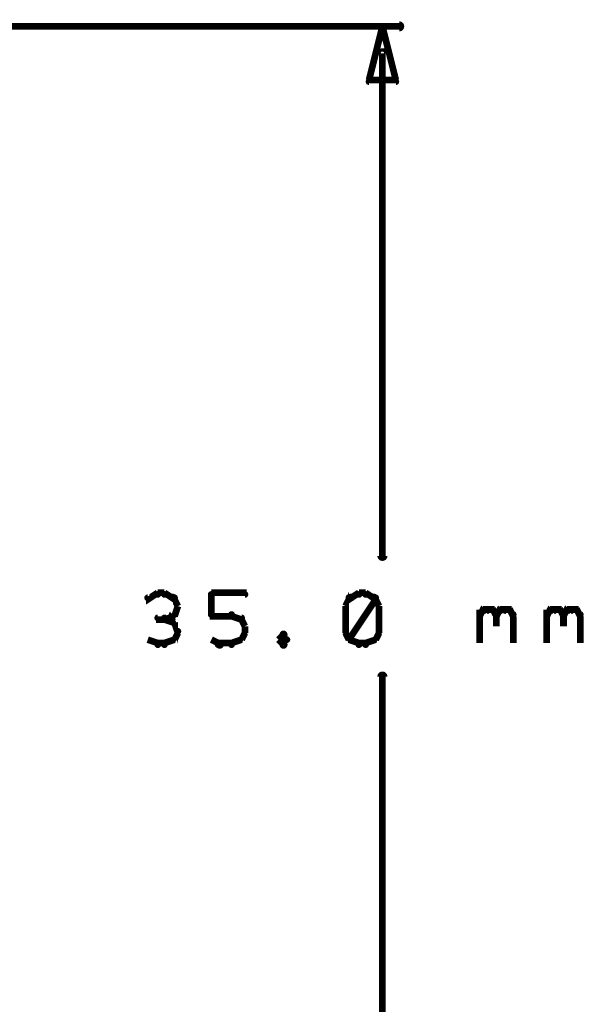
# Model space of a CAD drawing. Extents: x 98 to 599, y 121 to 517.
# Tile 50 of 77: x 454 to 471, y 190 to 220. Entities that reach past the tile are written whole.
import ezdxf

# ---------------------------------------------------------------- set-up
doc = ezdxf.new("R2010")
doc.units = 0
doc.layers.add('DIMENSIONS', color=2, linetype='CONTINUOUS')

msp = doc.modelspace()

# ---------------------------------------------------------------- linework, layer by layer
at = {"layer": 'DIMENSIONS', "color": 94}
for points in [[(410, 219.6, 0.1, 0.1, 1), (410, 219.4, 0, 0, 0), (410, 219.5, 0, 0, 0), (410, 219.5, 0.2, 0.2, 0), (465, 219.5, 0.2, 0.2, 0), (465, 219.5, 0, 0, 0), (465, 219.5, 0.1, 0.1, 0), (465, 219.4, 0.1, 0.1, 1), (465, 219.6, 0, 0, 0)], [(464.6, 218.7, 0.1, 0.1, 1), (464.4, 218.7, 0, 0, 0), (464.5, 218.7, 0, 0, 0), (464.5, 218.7, 0.2, 0.2, 0), (464.5, 203.7, 0.2, 0.2, 0), (464.5, 203.7, 0, 0, 0), (464.5, 203.7, 0.1, 0.1, 0), (464.4, 203.7, 0.1, 0.1, 1), (464.6, 203.7, 0, 0, 0)], [(457.8, 202.5, 0.1, 0.1, 1), (457.8, 202.6, 0, 0, 0), (457.8, 202.6, 0, 0, 0), (457.8, 202.6, 0.2, 0.2, 0), (457.5, 202.4, 0.2, 0.2, 0), (457.5, 202.4, 0, 0, 0), (457.5, 202.4, 0.1, 0.1, 0), (457.5, 202.5, 0.1, 0.1, 1), (457.5, 202.4, 0, 0, 0)], [(458, 202.5, 0.1, 0.1, 1), (458, 202.6, 0, 0, 0), (458, 202.6, 0, 0, 0), (458, 202.6, 0.2, 0.2, 0), (457.8, 202.6, 0.2, 0.2, 0), (457.8, 202.6, 0, 0, 0), (457.8, 202.6, 0.1, 0.1, 0), (457.8, 202.6, 0.1, 0.1, 1), (457.8, 202.5, 0, 0, 0)], [(458.3, 202.4, 0.1, 0.1, 1), (458.3, 202.5, 0, 0, 0), (458.3, 202.4, 0, 0, 0), (458.3, 202.4, 0.2, 0.2, 0), (458, 202.6, 0.2, 0.2, 0), (458, 202.6, 0, 0, 0), (458, 202.6, 0.1, 0.1, 0), (458, 202.6, 0.1, 0.1, 1), (458, 202.5, 0, 0, 0)], [(458.4, 202.2, 0.1, 0.1, 1), (458.4, 202.2, 0, 0, 0), (458.4, 202.2, 0, 0, 0), (458.4, 202.2, 0.2, 0.2, 0), (458.3, 202.4, 0.2, 0.2, 0), (458.3, 202.4, 0, 0, 0), (458.3, 202.4, 0.1, 0.1, 0), (458.3, 202.5, 0.1, 0.1, 1), (458.2, 202.4, 0, 0, 0)], [(459.4, 202.6, 0.1, 0.1, 1), (459.4, 202.5, 0, 0, 0), (459.4, 202.6, 0, 0, 0), (459.4, 202.6, 0.2, 0.2, 0), (460.4, 202.6, 0.2, 0.2, 0), (460.4, 202.6, 0, 0, 0), (460.4, 202.6, 0.1, 0.1, 0), (460.4, 202.5, 0.1, 0.1, 1), (460.4, 202.6, 0, 0, 0)], [(459.4, 201.9, 0.1, 0.1, 1), (459.4, 201.9, 0, 0, 0), (459.4, 201.9, 0, 0, 0), (459.4, 201.9, 0.2, 0.2, 0), (459.4, 202.6, 0.2, 0.2, 0), (459.4, 202.6, 0, 0, 0), (459.4, 202.6, 0.1, 0.1, 0), (459.4, 202.6, 0.1, 0.1, 1), (459.4, 202.6, 0, 0, 0)], [(463.6, 202.4, 0.1, 0.1, 1), (463.5, 202.5, 0, 0, 0), (463.5, 202.4, 0, 0, 0), (463.5, 202.4, 0.2, 0.2, 0), (463.4, 202.2, 0.2, 0.2, 0), (463.4, 202.2, 0, 0, 0), (463.4, 202.2, 0.1, 0.1, 0), (463.4, 202.2, 0.1, 0.1, 1), (463.4, 202.2, 0, 0, 0)], [(463.8, 202.5, 0.1, 0.1, 1), (463.8, 202.6, 0, 0, 0), (463.8, 202.6, 0, 0, 0), (463.8, 202.6, 0.2, 0.2, 0), (463.5, 202.4, 0.2, 0.2, 0), (463.5, 202.4, 0, 0, 0), (463.5, 202.4, 0.1, 0.1, 0), (463.5, 202.5, 0.1, 0.1, 1), (463.5, 202.4, 0, 0, 0)], [(463.5, 201.2, 0.1, 0.1, 1), (463.6, 201.2, 0, 0, 0), (463.5, 201.2, 0, 0, 0), (463.5, 201.2, 0.2, 0.2, 0), (464.3, 202.4, 0.2, 0.2, 0), (464.3, 202.4, 0, 0, 0), (464.3, 202.4, 0.1, 0.1, 0), (464.3, 202.4, 0.1, 0.1, 1), (464.2, 202.5, 0, 0, 0)], [(464, 202.5, 0.1, 0.1, 1), (464, 202.6, 0, 0, 0), (464, 202.6, 0, 0, 0), (464, 202.6, 0.2, 0.2, 0), (463.8, 202.6, 0.2, 0.2, 0), (463.8, 202.6, 0, 0, 0), (463.8, 202.6, 0.1, 0.1, 0), (463.8, 202.6, 0.1, 0.1, 1), (463.8, 202.5, 0, 0, 0)], [(464.3, 202.4, 0.1, 0.1, 1), (464.3, 202.5, 0, 0, 0), (464.3, 202.4, 0, 0, 0), (464.3, 202.4, 0.2, 0.2, 0), (464, 202.6, 0.2, 0.2, 0), (464, 202.6, 0, 0, 0), (464, 202.6, 0.1, 0.1, 0), (464, 202.6, 0.1, 0.1, 1), (464, 202.5, 0, 0, 0)], [(464.4, 202.2, 0.1, 0.1, 1), (464.4, 202.2, 0, 0, 0), (464.4, 202.2, 0, 0, 0), (464.4, 202.2, 0.2, 0.2, 0), (464.3, 202.4, 0.2, 0.2, 0), (464.3, 202.4, 0, 0, 0), (464.3, 202.4, 0.1, 0.1, 0), (464.3, 202.5, 0.1, 0.1, 1), (464.2, 202.4, 0, 0, 0)], [(458.2, 202, 0.1, 0.1, 1), (458.3, 201.9, 0, 0, 0), (458.3, 201.9, 0, 0, 0), (458.3, 201.9, 0.2, 0.2, 0), (458.4, 202.2, 0.2, 0.2, 0), (458.4, 202.2, 0, 0, 0), (458.4, 202.2, 0.1, 0.1, 0), (458.4, 202.2, 0.1, 0.1, 1), (458.4, 202.2, 0, 0, 0)], [(463.4, 202.2, 0.1, 0.1, 1), (463.4, 202.2, 0, 0, 0), (463.4, 202.2, 0, 0, 0), (463.4, 202.2, 0.2, 0.2, 0), (463.4, 201.4, 0.2, 0.2, 0), (463.4, 201.4, 0, 0, 0), (463.4, 201.4, 0.1, 0.1, 0), (463.4, 201.4, 0.1, 0.1, 1), (463.4, 201.4, 0, 0, 0)], [(464.4, 201.4, 0.1, 0.1, 1), (464.4, 201.4, 0, 0, 0), (464.4, 201.4, 0, 0, 0), (464.4, 201.4, 0.2, 0.2, 0), (464.4, 202.2, 0.2, 0.2, 0), (464.4, 202.2, 0, 0, 0), (464.4, 202.2, 0.1, 0.1, 0), (464.4, 202.2, 0.1, 0.1, 1), (464.4, 202.2, 0, 0, 0)], [(467.4, 202, 0.1, 0.1, 1), (467.4, 201.9, 0, 0, 0), (467.4, 201.9, 0, 0, 0), (467.4, 201.9, 0.2, 0.2, 0), (467.5, 202.1, 0.2, 0.2, 0), (467.5, 202.1, 0, 0, 0), (467.5, 202.1, 0.1, 0.1, 0), (467.6, 202, 0.1, 0.1, 1), (467.5, 202.1, 0, 0, 0)], [(467.4, 201.1, 0.1, 0.1, 1), (467.4, 201.1, 0, 0, 0), (467.4, 201.1, 0, 0, 0), (467.4, 201.1, 0.2, 0.2, 0), (467.4, 202.1, 0.2, 0.2, 0), (467.4, 202.1, 0, 0, 0), (467.4, 202.1, 0.1, 0.1, 0), (467.4, 202.1, 0.1, 0.1, 1), (467.4, 202.1, 0, 0, 0)], [(467.5, 202.1, 0.1, 0.1, 1), (467.5, 202, 0, 0, 0), (467.5, 202.1, 0, 0, 0), (467.5, 202.1, 0.2, 0.2, 0), (467.8, 202.1, 0.2, 0.2, 0), (467.8, 202.1, 0, 0, 0), (467.8, 202.1, 0.1, 0.1, 0), (467.8, 202, 0.1, 0.1, 1), (467.8, 202.1, 0, 0, 0)], [(467.8, 202.1, 0.1, 0.1, 1), (467.7, 202, 0, 0, 0), (467.8, 202.1, 0, 0, 0), (467.8, 202.1, 0.2, 0.2, 0), (467.9, 201.9, 0.2, 0.2, 0), (467.9, 201.9, 0, 0, 0), (467.9, 201.9, 0.1, 0.1, 0), (467.9, 201.9, 0.1, 0.1, 1), (467.9, 202, 0, 0, 0)], [(467.9, 202, 0.1, 0.1, 1), (467.9, 201.9, 0, 0, 0), (467.9, 201.9, 0, 0, 0), (467.9, 201.9, 0.2, 0.2, 0), (468, 202.1, 0.2, 0.2, 0), (468, 202.1, 0, 0, 0), (468, 202.1, 0.1, 0.1, 0), (468.1, 202, 0.1, 0.1, 1), (468, 202.1, 0, 0, 0)], [(468, 202.1, 0.1, 0.1, 1), (468, 202, 0, 0, 0), (468, 202.1, 0, 0, 0), (468, 202.1, 0.2, 0.2, 0), (468.3, 202.1, 0.2, 0.2, 0), (468.3, 202.1, 0, 0, 0), (468.3, 202.1, 0.1, 0.1, 0), (468.3, 202, 0.1, 0.1, 1), (468.3, 202.1, 0, 0, 0)], [(468.3, 202.1, 0.1, 0.1, 1), (468.2, 202, 0, 0, 0), (468.3, 202.1, 0, 0, 0), (468.3, 202.1, 0.2, 0.2, 0), (468.4, 201.9, 0.2, 0.2, 0), (468.4, 201.9, 0, 0, 0), (468.4, 201.9, 0.1, 0.1, 0), (468.4, 201.9, 0.1, 0.1, 1), (468.4, 202, 0, 0, 0)], [(469.4, 202, 0.1, 0.1, 1), (469.4, 201.9, 0, 0, 0), (469.4, 201.9, 0, 0, 0), (469.4, 201.9, 0.2, 0.2, 0), (469.5, 202.1, 0.2, 0.2, 0), (469.5, 202.1, 0, 0, 0), (469.5, 202.1, 0.1, 0.1, 0), (469.6, 202, 0.1, 0.1, 1), (469.5, 202.1, 0, 0, 0)], [(469.4, 201.1, 0.1, 0.1, 1), (469.4, 201.1, 0, 0, 0), (469.4, 201.1, 0, 0, 0), (469.4, 201.1, 0.2, 0.2, 0), (469.4, 202.1, 0.2, 0.2, 0), (469.4, 202.1, 0, 0, 0), (469.4, 202.1, 0.1, 0.1, 0), (469.4, 202.1, 0.1, 0.1, 1), (469.4, 202.1, 0, 0, 0)], [(469.5, 202.1, 0.1, 0.1, 1), (469.5, 202, 0, 0, 0), (469.5, 202.1, 0, 0, 0), (469.5, 202.1, 0.2, 0.2, 0), (469.8, 202.1, 0.2, 0.2, 0), (469.8, 202.1, 0, 0, 0), (469.8, 202.1, 0.1, 0.1, 0), (469.8, 202, 0.1, 0.1, 1), (469.8, 202.1, 0, 0, 0)], [(469.8, 202.1, 0.1, 0.1, 1), (469.7, 202, 0, 0, 0), (469.8, 202.1, 0, 0, 0), (469.8, 202.1, 0.2, 0.2, 0), (469.9, 201.9, 0.2, 0.2, 0), (469.9, 201.9, 0, 0, 0), (469.9, 201.9, 0.1, 0.1, 0), (469.9, 201.9, 0.1, 0.1, 1), (469.9, 202, 0, 0, 0)], [(469.9, 202, 0.1, 0.1, 1), (469.9, 201.9, 0, 0, 0), (469.9, 201.9, 0, 0, 0), (469.9, 201.9, 0.2, 0.2, 0), (470, 202.1, 0.2, 0.2, 0), (470, 202.1, 0, 0, 0), (470, 202.1, 0.1, 0.1, 0), (470.1, 202, 0.1, 0.1, 1), (470, 202.1, 0, 0, 0)], [(470, 202.1, 0.1, 0.1, 1), (470, 202, 0, 0, 0), (470, 202.1, 0, 0, 0), (470, 202.1, 0.2, 0.2, 0), (470.3, 202.1, 0.2, 0.2, 0), (470.3, 202.1, 0, 0, 0), (470.3, 202.1, 0.1, 0.1, 0), (470.3, 202, 0.1, 0.1, 1), (470.3, 202.1, 0, 0, 0)], [(470.3, 202.1, 0.1, 0.1, 1), (470.2, 202, 0, 0, 0), (470.3, 202.1, 0, 0, 0), (470.3, 202.1, 0.2, 0.2, 0), (470.4, 201.9, 0.2, 0.2, 0), (470.4, 201.9, 0, 0, 0), (470.4, 201.9, 0.1, 0.1, 0), (470.4, 201.9, 0.1, 0.1, 1), (470.4, 202, 0, 0, 0)], [(458, 201.8, 0.1, 0.1, 1), (458, 201.9, 0, 0, 0), (458, 201.8, 0, 0, 0), (458, 201.8, 0.2, 0.2, 0), (457.8, 201.8, 0.2, 0.2, 0), (457.8, 201.8, 0, 0, 0), (457.8, 201.8, 0.1, 0.1, 0), (457.8, 201.9, 0.1, 0.1, 1), (457.8, 201.8, 0, 0, 0)], [(458, 201.9, 0.1, 0.1, 1), (458, 201.8, 0, 0, 0), (458, 201.8, 0, 0, 0), (458, 201.8, 0.2, 0.2, 0), (458.3, 201.9, 0.2, 0.2, 0), (458.3, 201.9, 0, 0, 0), (458.3, 201.9, 0.1, 0.1, 0), (458.3, 201.9, 0.1, 0.1, 1), (458.3, 202, 0, 0, 0)], [(458.3, 201.7, 0.1, 0.1, 1), (458.3, 201.7, 0, 0, 0), (458.3, 201.7, 0, 0, 0), (458.3, 201.7, 0.2, 0.2, 0), (458, 201.8, 0.2, 0.2, 0), (458, 201.8, 0, 0, 0), (458, 201.8, 0.1, 0.1, 0), (458, 201.9, 0.1, 0.1, 1), (458, 201.8, 0, 0, 0)], [(458.4, 201.4, 0.1, 0.1, 1), (458.4, 201.5, 0, 0, 0), (458.4, 201.4, 0, 0, 0), (458.4, 201.4, 0.2, 0.2, 0), (458.3, 201.7, 0.2, 0.2, 0), (458.3, 201.7, 0, 0, 0), (458.3, 201.7, 0.1, 0.1, 0), (458.3, 201.7, 0.1, 0.1, 1), (458.2, 201.7, 0, 0, 0)], [(460, 201.9, 0.1, 0.1, 1), (460, 202, 0, 0, 0), (460, 201.9, 0, 0, 0), (460, 201.9, 0.2, 0.2, 0), (459.4, 201.9, 0.2, 0.2, 0), (459.4, 201.9, 0, 0, 0), (459.4, 201.9, 0.1, 0.1, 0), (459.4, 202, 0.1, 0.1, 1), (459.4, 201.9, 0, 0, 0)], [(460.3, 201.8, 0.1, 0.1, 1), (460.3, 201.9, 0, 0, 0), (460.3, 201.8, 0, 0, 0), (460.3, 201.8, 0.2, 0.2, 0), (460, 201.9, 0.2, 0.2, 0), (460, 201.9, 0, 0, 0), (460, 201.9, 0.1, 0.1, 0), (460, 202, 0.1, 0.1, 1), (460, 201.9, 0, 0, 0)], [(460.4, 201.6, 0.1, 0.1, 1), (460.4, 201.6, 0, 0, 0), (460.4, 201.6, 0, 0, 0), (460.4, 201.6, 0.2, 0.2, 0), (460.3, 201.8, 0.2, 0.2, 0), (460.3, 201.8, 0, 0, 0), (460.3, 201.8, 0.1, 0.1, 0), (460.3, 201.8, 0.1, 0.1, 1), (460.2, 201.8, 0, 0, 0)], [(467.9, 201.9, 0.1, 0.1, 1), (467.9, 201.9, 0, 0, 0), (467.9, 201.9, 0, 0, 0), (467.9, 201.9, 0.2, 0.2, 0), (467.9, 201.6, 0.2, 0.2, 0), (467.9, 201.6, 0, 0, 0), (467.9, 201.6, 0.1, 0.1, 0), (467.9, 201.6, 0.1, 0.1, 1), (467.9, 201.6, 0, 0, 0)], [(468.4, 201.9, 0.1, 0.1, 1), (468.4, 201.9, 0, 0, 0), (468.4, 201.9, 0, 0, 0), (468.4, 201.9, 0.2, 0.2, 0), (468.4, 201.1, 0.2, 0.2, 0), (468.4, 201.1, 0, 0, 0), (468.4, 201.1, 0.1, 0.1, 0), (468.4, 201.1, 0.1, 0.1, 1), (468.4, 201.1, 0, 0, 0)], [(469.9, 201.9, 0.1, 0.1, 1), (469.9, 201.9, 0, 0, 0), (469.9, 201.9, 0, 0, 0), (469.9, 201.9, 0.2, 0.2, 0), (469.9, 201.6, 0.2, 0.2, 0), (469.9, 201.6, 0, 0, 0), (469.9, 201.6, 0.1, 0.1, 0), (469.9, 201.6, 0.1, 0.1, 1), (469.9, 201.6, 0, 0, 0)], [(470.4, 201.9, 0.1, 0.1, 1), (470.4, 201.9, 0, 0, 0), (470.4, 201.9, 0, 0, 0), (470.4, 201.9, 0.2, 0.2, 0), (470.4, 201.1, 0.2, 0.2, 0), (470.4, 201.1, 0, 0, 0), (470.4, 201.1, 0.1, 0.1, 0), (470.4, 201.1, 0.1, 0.1, 1), (470.4, 201.1, 0, 0, 0)], [(458.2, 201.2, 0.1, 0.1, 1), (458.3, 201.2, 0, 0, 0), (458.3, 201.2, 0, 0, 0), (458.3, 201.2, 0.2, 0.2, 0), (458.4, 201.4, 0.2, 0.2, 0), (458.4, 201.4, 0, 0, 0), (458.4, 201.4, 0.1, 0.1, 0), (458.4, 201.4, 0.1, 0.1, 1), (458.4, 201.5, 0, 0, 0)], [(460.2, 201.2, 0.1, 0.1, 1), (460.3, 201.2, 0, 0, 0), (460.3, 201.2, 0, 0, 0), (460.3, 201.2, 0.2, 0.2, 0), (460.4, 201.4, 0.2, 0.2, 0), (460.4, 201.4, 0, 0, 0), (460.4, 201.4, 0.1, 0.1, 0), (460.4, 201.4, 0.1, 0.1, 1), (460.4, 201.5, 0, 0, 0)], [(460.4, 201.4, 0.1, 0.1, 1), (460.4, 201.4, 0, 0, 0), (460.4, 201.4, 0, 0, 0), (460.4, 201.4, 0.2, 0.2, 0), (460.4, 201.6, 0.2, 0.2, 0), (460.4, 201.6, 0, 0, 0), (460.4, 201.6, 0.1, 0.1, 0), (460.4, 201.6, 0.1, 0.1, 1), (460.4, 201.6, 0, 0, 0)], [(463.4, 201.5, 0.1, 0.1, 1), (463.4, 201.4, 0, 0, 0), (463.4, 201.4, 0, 0, 0), (463.4, 201.4, 0.2, 0.2, 0), (463.5, 201.2, 0.2, 0.2, 0), (463.5, 201.2, 0, 0, 0), (463.5, 201.2, 0.1, 0.1, 0), (463.5, 201.2, 0.1, 0.1, 1), (463.6, 201.2, 0, 0, 0)], [(464.2, 201.2, 0.1, 0.1, 1), (464.3, 201.2, 0, 0, 0), (464.3, 201.2, 0, 0, 0), (464.3, 201.2, 0.2, 0.2, 0), (464.4, 201.4, 0.2, 0.2, 0), (464.4, 201.4, 0, 0, 0), (464.4, 201.4, 0.1, 0.1, 0), (464.4, 201.4, 0.1, 0.1, 1), (464.4, 201.5, 0, 0, 0)], [(457.5, 201.2, 0.1, 0.1, 1), (457.5, 201.2, 0, 0, 0), (457.5, 201.2, 0, 0, 0), (457.5, 201.2, 0.2, 0.2, 0), (457.8, 201.1, 0.2, 0.2, 0), (457.8, 201.1, 0, 0, 0), (457.8, 201.1, 0.1, 0.1, 0), (457.8, 201, 0.1, 0.1, 1), (457.8, 201.1, 0, 0, 0)], [(458, 201.1, 0.1, 0.1, 1), (458, 201, 0, 0, 0), (458, 201.1, 0, 0, 0), (458, 201.1, 0.2, 0.2, 0), (458.3, 201.2, 0.2, 0.2, 0), (458.3, 201.2, 0, 0, 0), (458.3, 201.2, 0.1, 0.1, 0), (458.3, 201.2, 0.1, 0.1, 1), (458.3, 201.2, 0, 0, 0)], [(459.4, 201.2, 0.1, 0.1, 1), (459.4, 201.2, 0, 0, 0), (459.4, 201.2, 0, 0, 0), (459.4, 201.2, 0.2, 0.2, 0), (459.6, 201.1, 0.2, 0.2, 0), (459.6, 201.1, 0, 0, 0), (459.6, 201.1, 0.1, 0.1, 0), (459.6, 201, 0.1, 0.1, 1), (459.7, 201.1, 0, 0, 0)], [(460, 201.1, 0.1, 0.1, 1), (460, 201, 0, 0, 0), (460, 201.1, 0, 0, 0), (460, 201.1, 0.2, 0.2, 0), (460.3, 201.2, 0.2, 0.2, 0), (460.3, 201.2, 0, 0, 0), (460.3, 201.2, 0.1, 0.1, 0), (460.3, 201.2, 0.1, 0.1, 1), (460.3, 201.2, 0, 0, 0)], [(461.6, 201.3, 0.1, 0.1, 1), (461.5, 201.4, 0, 0, 0), (461.5, 201.3, 0, 0, 0), (461.5, 201.3, 0.2, 0.2, 0), (461.4, 201.2, 0.2, 0.2, 0), (461.4, 201.2, 0, 0, 0), (461.4, 201.2, 0.1, 0.1, 0), (461.4, 201.2, 0.1, 0.1, 1), (461.4, 201.2, 0, 0, 0)], [(461.4, 201.2, 0.1, 0.1, 1), (461.4, 201.2, 0, 0, 0), (461.4, 201.2, 0, 0, 0), (461.4, 201.2, 0.2, 0.2, 0), (461.5, 201.1, 0.2, 0.2, 0), (461.5, 201.1, 0, 0, 0), (461.5, 201.1, 0.1, 0.1, 0), (461.5, 201, 0.1, 0.1, 1), (461.6, 201.1, 0, 0, 0)], [(461.6, 201.2, 0.1, 0.1, 1), (461.7, 201.2, 0, 0, 0), (461.6, 201.2, 0, 0, 0), (461.6, 201.2, 0.2, 0.2, 0), (461.5, 201.3, 0.2, 0.2, 0), (461.5, 201.3, 0, 0, 0), (461.5, 201.3, 0.1, 0.1, 0), (461.6, 201.4, 0.1, 0.1, 1), (461.5, 201.3, 0, 0, 0)], [(461.5, 201.1, 0.1, 0.1, 1), (461.6, 201, 0, 0, 0), (461.5, 201.1, 0, 0, 0), (461.5, 201.1, 0.2, 0.2, 0), (461.6, 201.2, 0.2, 0.2, 0), (461.6, 201.2, 0, 0, 0), (461.6, 201.2, 0.1, 0.1, 0), (461.7, 201.2, 0.1, 0.1, 1), (461.6, 201.2, 0, 0, 0)], [(463.5, 201.2, 0.1, 0.1, 1), (463.5, 201.2, 0, 0, 0), (463.5, 201.2, 0, 0, 0), (463.5, 201.2, 0.2, 0.2, 0), (463.8, 201.1, 0.2, 0.2, 0), (463.8, 201.1, 0, 0, 0), (463.8, 201.1, 0.1, 0.1, 0), (463.8, 201, 0.1, 0.1, 1), (463.8, 201.1, 0, 0, 0)], [(464, 201.1, 0.1, 0.1, 1), (464, 201, 0, 0, 0), (464, 201.1, 0, 0, 0), (464, 201.1, 0.2, 0.2, 0), (464.3, 201.2, 0.2, 0.2, 0), (464.3, 201.2, 0, 0, 0), (464.3, 201.2, 0.1, 0.1, 0), (464.3, 201.2, 0.1, 0.1, 1), (464.3, 201.2, 0, 0, 0)], [(457.8, 201.1, 0.1, 0.1, 1), (457.8, 201, 0, 0, 0), (457.8, 201.1, 0, 0, 0), (457.8, 201.1, 0.2, 0.2, 0), (458, 201.1, 0.2, 0.2, 0), (458, 201.1, 0, 0, 0), (458, 201.1, 0.1, 0.1, 0), (458, 201, 0.1, 0.1, 1), (458, 201.1, 0, 0, 0)], [(459.6, 201.1, 0.1, 0.1, 1), (459.6, 201, 0, 0, 0), (459.6, 201.1, 0, 0, 0), (459.6, 201.1, 0.2, 0.2, 0), (460, 201.1, 0.2, 0.2, 0), (460, 201.1, 0, 0, 0), (460, 201.1, 0.1, 0.1, 0), (460, 201, 0.1, 0.1, 1), (460, 201.1, 0, 0, 0)], [(463.8, 201.1, 0.1, 0.1, 1), (463.8, 201, 0, 0, 0), (463.8, 201.1, 0, 0, 0), (463.8, 201.1, 0.2, 0.2, 0), (464, 201.1, 0.2, 0.2, 0), (464, 201.1, 0, 0, 0), (464, 201.1, 0.1, 0.1, 0), (464, 201, 0.1, 0.1, 1), (464, 201.1, 0, 0, 0)], [(464.4, 185.3, 0.1, 0.1, 1), (464.6, 185.3, 0, 0, 0), (464.5, 185.3, 0, 0, 0), (464.5, 185.3, 0.2, 0.2, 0), (464.5, 200.1, 0.2, 0.2, 0), (464.5, 200.1, 0, 0, 0), (464.5, 200.1, 0.1, 0.1, 0), (464.6, 200.1, 0.1, 0.1, 1), (464.4, 200.1, 0, 0, 0)]]:
    msp.add_lwpolyline(points, format="xyseb", dxfattribs=at)
msp.add_lwpolyline([(464.5, 219.5, 0.1, 0.1, 1), (464.5, 219.5, 0, 0, 0), (464.5, 219.5, 0, 0, 0), (464.5, 219.5, 0.2, 0.2, 0), (464.9, 217.9, 0, 0, 0), (464.9, 217.9, 0.1, 0.1, 0), (464.9, 217.9, 0.1, 0.1, 1), (464.9, 217.9, 0, 0, 0), (464.9, 217.8, 0.1, 0.1, 1), (464.9, 217.9, 0, 0, 0), (464.9, 217.9, 0, 0, 0), (464.9, 217.9, 0.2, 0.2, 0), (464.1, 217.9, 0, 0, 0), (464.1, 217.9, 0.1, 0.1, 0), (464.1, 217.9, 0.1, 0.1, 1), (464.1, 217.8, 0, 0, 0), (464.1, 217.9, 0.1, 0.1, 1), (464.1, 217.9, 0, 0, 0), (464.1, 217.9, 0, 0, 0), (464.1, 217.9, 0.2, 0.2, 0), (464.5, 219.5, 0.2, 0.2, 0), (464.5, 219.5, 0, 0, 0), (464.5, 219.5, 0.1, 0.1, 0), (464.5, 219.5, 0.1, 0.1, 1), (464.5, 219.5, 0, 0, 0)], format="xyseb", close=True, dxfattribs=at)

doc.saveas('drawing.dxf')
